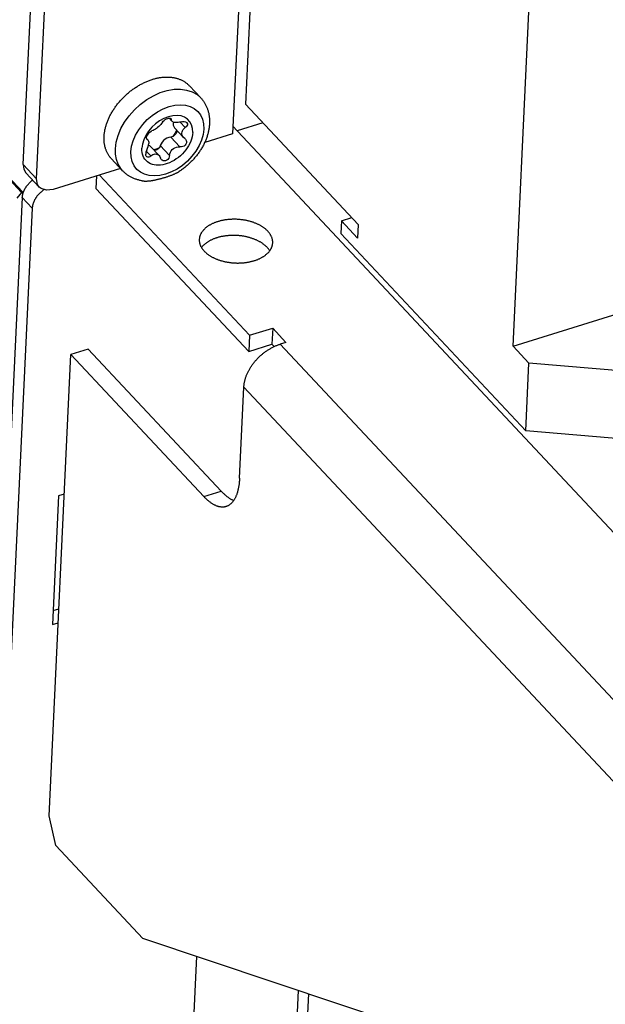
# Model space of a CAD drawing. Extents: x 0 to 594, y 0 to 420.
# Tile 82 of 157: x 491.51 to 500.27, y 100.99 to 115.74. Entities that reach past the tile are written whole.
import ezdxf

# ---------------------------------------------------------------- set-up
doc = ezdxf.new("R2010")
doc.units = 0
doc.header["$LTSCALE"] = 32.67
doc.layers.get('0').update_dxf_attribs({"linetype": 'CONTINUOUS'})

msp = doc.modelspace()

# ---------------------------------------------------------------- linework, layer by layer
at = {"color": 7, "linetype": 'CONTINUOUS'}
for p, q in [((433.077, 175.611), (491.535, 113.151)), ((433.094, 175.616), (491.552, 113.156)), ((491.558, 113.57), (492.493, 133.253)), ((491.757, 113.357), (492.692, 133.041)), ((495.158, 123.833), (494.693, 114.032)), ((495.258, 122.328), (494.885, 114.476)), ((498.891, 110.849), (499.234, 118.079)), ((498.891, 110.849), (514.494, 115.694)), ((494.216, 114.57), (494.047, 114.75)), ((494.885, 114.476), (496.575, 112.67)), ((493.742, 114.265), (493.785, 114.219)), ((493.756, 114.264), (493.775, 114.244)), ((493.907, 114.206), (493.984, 114.124)), ((495.147, 114.196), (494.763, 114.076)), ((493.823, 114.122), (493.958, 113.978)), ((494.693, 114.032), (494.275, 113.902)), ((494.698, 114.145), (500.556, 107.887)), ((493.404, 113.963), (493.425, 113.94)), ((493.406, 113.956), (493.415, 113.947)), ((493.415, 113.947), (493.409, 113.951)), ((493.766, 113.983), (493.904, 113.834)), ((493.976, 113.962), (493.987, 113.953)), ((493.401, 113.772), (493.469, 113.699)), ((493.461, 113.846), (493.593, 113.705)), ((493.611, 113.855), (493.749, 113.706)), ((491.558, 113.57), (491.757, 113.357)), ((491.599, 113.446), (491.798, 113.233)), ((493.015, 113.511), (492.005, 113.197)), ((492.656, 113.399), (492.648, 113.214)), ((492.699, 113.412), (494.946, 111.012)), ((491.535, 113.151), (491.463, 113.065)), ((491.535, 113.151), (491.552, 113.156)), ((491.551, 113.119), (491.552, 113.156)), ((494.934, 110.771), (492.648, 113.214)), ((491.545, 113.077), (490.075, 82.146)), ((491.694, 112.918), (491.545, 113.077)), ((491.694, 112.918), (490.263, 82.79)), ((496.323, 112.727), (496.314, 112.539)), ((496.323, 112.727), (496.477, 112.775)), ((496.565, 112.468), (496.323, 112.727)), ((496.575, 112.67), (496.565, 112.468)), ((496.314, 112.539), (499.081, 109.582)), ((494.946, 111.012), (495.293, 111.119)), ((495.293, 111.119), (495.281, 110.878)), ((495.293, 111.119), (495.492, 110.907)), ((494.946, 111.012), (494.934, 110.771)), ((492.533, 110.804), (492.273, 110.723)), ((492.533, 110.804), (494.522, 108.679)), ((494.934, 110.771), (495.281, 110.878)), ((495.281, 110.878), (495.313, 110.844)), ((495.492, 110.907), (495.405, 110.88)), ((506.291, 99.249), (495.405, 110.88)), ((499.129, 110.594), (498.891, 110.849)), ((491.945, 103.814), (492.273, 110.723)), ((492.273, 110.723), (494.262, 108.598)), ((499.081, 109.582), (499.129, 110.594)), ((502.288, 110.327), (499.129, 110.594)), ((494.797, 108.871), (494.862, 110.236)), ((505.798, 98.552), (494.862, 110.236)), ((502.24, 109.315), (499.081, 109.582)), ((492.087, 108.607), (491.996, 106.679)), ((492.174, 108.634), (492.087, 108.607)), ((494.262, 108.598), (494.522, 108.679)), ((492.005, 106.888), (492.092, 106.915)), ((491.996, 106.679), (492.082, 106.706)), ((492.047, 103.367), (491.945, 103.814)), ((493.35, 101.974), (492.047, 103.367)), ((505.763, 97.829), (493.35, 101.974)), ((494.151, 101.707), (493.953, 97.551)), ((495.538, 98.249), (495.678, 101.197)), ((495.687, 98.089), (495.832, 101.146))]:
    msp.add_line(p, q, dxfattribs=at)
for points in [[(493.047, 113.476), (492.876, 113.659), (492.87, 113.667), (492.863, 113.674), (492.857, 113.682), (492.851, 113.69), (492.845, 113.698), (492.839, 113.707), (492.834, 113.715), (492.828, 113.724), (492.823, 113.732), (492.819, 113.741), (492.814, 113.751), (492.81, 113.76), (492.805, 113.769), (492.801, 113.779), (492.798, 113.789), (492.794, 113.798), (492.791, 113.808), (492.788, 113.818), (492.785, 113.829), (492.782, 113.839), (492.78, 113.85), (492.778, 113.86), (492.776, 113.871), (492.774, 113.882), (492.772, 113.893), (492.771, 113.904), (492.77, 113.915), (492.769, 113.926), (492.769, 113.937), (492.768, 113.949), (492.768, 113.96), (492.768, 113.972), (492.769, 113.984), (492.769, 113.995), (492.77, 114.007), (492.771, 114.019), (492.772, 114.031), (492.774, 114.043), (492.776, 114.055), (492.778, 114.067), (492.78, 114.079), (492.782, 114.091), (492.785, 114.104), (492.788, 114.116), (492.791, 114.128), (492.794, 114.14), (492.798, 114.153), (492.801, 114.165), (492.805, 114.177), (492.81, 114.19), (492.814, 114.202), (492.819, 114.214), (492.824, 114.227), (492.829, 114.239), (492.834, 114.252), (492.839, 114.264), (492.845, 114.276), (492.851, 114.288), (492.857, 114.301), (492.863, 114.313), (492.87, 114.325), (492.876, 114.337), (492.883, 114.349), (492.89, 114.361), (492.898, 114.373), (492.905, 114.385), (492.913, 114.397), (492.921, 114.409), (492.929, 114.421), (492.937, 114.432), (492.945, 114.444), (492.954, 114.456), (492.962, 114.467), (492.971, 114.478), (492.98, 114.49), (492.989, 114.501), (492.999, 114.512), (493.008, 114.523), (493.018, 114.534), (493.028, 114.544), (493.038, 114.555), (493.048, 114.566), (493.058, 114.576), (493.068, 114.586), (493.079, 114.596), (493.09, 114.606), (493.1, 114.616), (493.111, 114.626), (493.122, 114.636), (493.133, 114.645), (493.144, 114.654), (493.156, 114.664), (493.167, 114.673), (493.179, 114.681), (493.19, 114.69), (493.202, 114.699), (493.214, 114.707), (493.226, 114.715), (493.238, 114.723), (493.25, 114.731), (493.262, 114.739), (493.274, 114.746), (493.286, 114.754), (493.298, 114.761), (493.311, 114.768), (493.323, 114.774), (493.335, 114.781), (493.348, 114.787), (493.36, 114.794), (493.373, 114.8), (493.386, 114.805), (493.398, 114.811), (493.411, 114.816), (493.423, 114.821), (493.436, 114.826), (493.449, 114.831), (493.461, 114.836), (493.474, 114.84), (493.487, 114.844), (493.499, 114.848), (493.512, 114.852), (493.525, 114.855), (493.537, 114.859), (493.55, 114.862), (493.562, 114.865), (493.575, 114.867), (493.587, 114.87), (493.6, 114.872), (493.612, 114.874), (493.624, 114.876), (493.637, 114.877), (493.649, 114.878), (493.661, 114.879), (493.673, 114.88), (493.685, 114.881), (493.697, 114.881), (493.709, 114.881), (493.721, 114.881), (493.733, 114.881), (493.744, 114.881), (493.756, 114.88), (493.767, 114.879), (493.779, 114.878), (493.79, 114.876), (493.801, 114.875), (493.812, 114.873), (493.823, 114.871), (493.834, 114.868), (493.844, 114.866), (493.855, 114.863), (493.865, 114.86), (493.875, 114.857), (493.885, 114.854), (493.895, 114.85), (493.905, 114.846), (493.915, 114.842), (493.924, 114.838), (493.934, 114.833), (493.943, 114.829), (493.952, 114.824), (493.961, 114.819), (493.97, 114.813), (493.978, 114.808), (493.987, 114.802), (493.995, 114.796), (494.003, 114.79), (494.011, 114.784), (494.018, 114.777), (494.026, 114.771), (494.033, 114.764), (494.04, 114.757), (494.047, 114.75)], [(492.938, 113.808), (492.95, 113.906), (492.978, 114.007), (493.02, 114.108), (493.076, 114.207), (493.144, 114.302), (493.223, 114.391), (493.311, 114.472), (493.407, 114.543), (493.507, 114.602), (493.61, 114.648), (493.714, 114.68), (493.816, 114.698), (493.913, 114.7), (494.005, 114.687), (494.088, 114.66), (494.161, 114.618), (494.216, 114.57)], [(493.17, 113.763), (493.18, 113.844), (493.204, 113.928), (493.24, 114.011), (493.288, 114.092), (493.347, 114.171), (493.415, 114.243), (493.49, 114.307), (493.571, 114.362), (493.656, 114.407), (493.741, 114.439), (493.826, 114.459), (493.908, 114.466), (493.986, 114.461), (494.057, 114.442), (494.119, 114.41), (494.172, 114.367), (494.213, 114.314), (494.243, 114.251), (494.259, 114.18), (494.262, 114.102)], [(494.216, 114.57), (494.223, 114.562), (494.23, 114.554), (494.236, 114.546), (494.243, 114.538), (494.249, 114.529), (494.256, 114.52), (494.262, 114.512), (494.268, 114.503), (494.273, 114.494), (494.279, 114.485), (494.284, 114.475), (494.289, 114.466), (494.294, 114.456), (494.299, 114.446), (494.303, 114.436), (494.308, 114.426), (494.312, 114.416), (494.316, 114.405), (494.319, 114.395), (494.323, 114.384), (494.326, 114.373), (494.329, 114.362), (494.332, 114.351), (494.335, 114.34), (494.337, 114.329), (494.339, 114.317), (494.341, 114.306), (494.343, 114.294), (494.344, 114.282), (494.346, 114.27), (494.347, 114.258), (494.347, 114.246), (494.348, 114.234), (494.348, 114.222), (494.348, 114.21), (494.348, 114.197), (494.347, 114.185)], [(494.097, 114.051), (494.095, 114.111), (494.08, 114.165), (494.055, 114.212), (494.019, 114.251), (493.974, 114.28), (493.921, 114.298), (493.862, 114.305), (493.798, 114.301), (493.732, 114.286), (493.666, 114.26), (493.601, 114.224), (493.54, 114.18), (493.484, 114.128), (493.435, 114.069), (493.394, 114.008), (493.364, 113.943), (493.343, 113.878), (493.335, 113.814)], [(493.642, 114.203), (493.631, 114.186), (493.618, 114.17), (493.603, 114.154), (493.588, 114.139), (493.571, 114.125), (493.554, 114.111), (493.537, 114.099), (493.519, 114.089), (493.503, 114.081), (493.486, 114.075)], [(493.642, 114.203), (493.653, 114.218), (493.668, 114.232), (493.685, 114.244), (493.703, 114.254), (493.722, 114.261), (493.739, 114.265), (493.754, 114.265), (493.765, 114.261), (493.77, 114.258)], [(493.77, 114.258), (493.772, 114.254), (493.775, 114.244)], [(493.785, 114.219), (493.783, 114.222), (493.777, 114.232), (493.775, 114.244)], [(493.922, 114.21), (493.899, 114.204), (493.876, 114.2), (493.855, 114.198), (493.836, 114.199), (493.819, 114.201), (493.804, 114.206), (493.792, 114.213), (493.785, 114.219)], [(493.808, 114.205), (493.807, 114.203), (493.804, 114.179)], [(493.804, 114.179), (493.805, 114.158), (493.812, 114.138), (493.823, 114.122)], [(494.347, 114.185), (494.347, 114.172), (494.346, 114.159), (494.344, 114.146), (494.343, 114.133), (494.341, 114.12), (494.339, 114.107), (494.337, 114.094), (494.334, 114.081), (494.332, 114.068), (494.329, 114.055), (494.325, 114.042), (494.322, 114.029), (494.318, 114.016), (494.314, 114.003), (494.31, 113.989), (494.306, 113.976), (494.301, 113.963), (494.296, 113.95), (494.291, 113.937), (494.285, 113.924), (494.28, 113.912), (494.274, 113.899), (494.268, 113.886), (494.262, 113.873), (494.255, 113.86), (494.248, 113.848), (494.242, 113.835), (494.234, 113.823), (494.227, 113.81), (494.22, 113.798), (494.212, 113.786), (494.204, 113.774), (494.196, 113.762), (494.188, 113.75), (494.179, 113.738), (494.171, 113.726), (494.162, 113.714), (494.153, 113.703), (494.144, 113.691), (494.135, 113.68), (494.125, 113.669), (494.115, 113.658), (494.106, 113.647), (494.096, 113.636), (494.086, 113.625), (494.075, 113.615), (494.065, 113.604), (494.054, 113.594), (494.044, 113.584), (494.033, 113.574), (494.022, 113.564), (494.011, 113.554), (494, 113.545), (493.988, 113.536), (493.977, 113.526), (493.965, 113.517), (493.954, 113.508), (493.942, 113.5), (493.93, 113.491), (493.918, 113.483), (493.906, 113.474), (493.895, 113.467)], [(493.922, 114.21), (493.945, 114.215), (493.967, 114.215), (493.986, 114.211), (494, 114.204), (494.007, 114.198)], [(494.016, 114.167), (494.01, 114.152), (493.999, 114.137), (493.984, 114.124)], [(494.007, 114.198), (494.01, 114.194), (494.016, 114.181), (494.016, 114.167)], [(494.262, 114.102), (494.252, 114.021), (494.228, 113.938), (494.192, 113.854), (494.144, 113.773), (494.085, 113.695), (494.017, 113.623), (493.942, 113.558), (493.861, 113.503), (493.776, 113.459), (493.691, 113.426), (493.606, 113.406), (493.524, 113.399), (493.446, 113.405), (493.375, 113.424), (493.313, 113.455), (493.26, 113.498), (493.219, 113.551), (493.189, 113.615), (493.173, 113.686), (493.17, 113.763)], [(494.097, 114.051), (494.094, 114.019), (494.088, 113.986), (494.079, 113.953), (494.067, 113.919), (494.052, 113.886), (494.035, 113.853), (494.015, 113.821), (493.992, 113.789), (493.967, 113.759), (493.941, 113.73), (493.912, 113.703), (493.882, 113.678), (493.85, 113.654), (493.818, 113.633), (493.784, 113.614), (493.75, 113.598), (493.716, 113.585), (493.682, 113.574), (493.648, 113.567), (493.615, 113.562), (493.582, 113.56), (493.551, 113.561), (493.52, 113.565), (493.492, 113.572), (493.465, 113.583), (493.44, 113.595), (493.418, 113.611), (493.397, 113.629), (493.38, 113.65), (493.365, 113.673), (493.353, 113.698), (493.344, 113.725), (493.338, 113.753), (493.335, 113.783), (493.335, 113.814)], [(493.404, 113.978), (493.409, 113.994), (493.417, 114.01), (493.428, 114.027), (493.441, 114.043), (493.456, 114.057), (493.472, 114.068), (493.486, 114.075)], [(493.846, 114.036), (493.834, 114.019), (493.819, 114.005), (493.802, 113.993), (493.784, 113.986), (493.766, 113.983)], [(493.855, 114.086), (493.83, 114.037), (493.799, 113.992)], [(493.857, 114.071), (493.855, 114.059), (493.851, 114.048), (493.846, 114.036)], [(493.854, 114.088), (493.855, 114.087), (493.857, 114.071)], [(493.933, 114.042), (493.936, 114.06), (493.942, 114.077), (493.952, 114.093), (493.966, 114.109), (493.984, 114.124)], [(493.958, 113.978), (493.947, 113.991), (493.939, 114.006), (493.934, 114.022), (493.933, 114.042)], [(493.409, 113.951), (493.407, 113.954), (493.404, 113.964), (493.404, 113.978)], [(493.407, 113.785), (493.421, 113.814), (493.43, 113.841), (493.436, 113.864), (493.439, 113.888)], [(493.415, 113.947), (493.424, 113.941), (493.425, 113.94)], [(493.425, 113.94), (493.431, 113.931), (493.436, 113.92), (493.438, 113.906), (493.439, 113.888)], [(493.766, 113.983), (493.739, 113.978), (493.711, 113.968), (493.684, 113.952), (493.659, 113.932), (493.638, 113.908), (493.622, 113.882), (493.611, 113.855)], [(494.004, 113.914), (494.002, 113.895), (493.995, 113.877), (493.983, 113.861), (493.967, 113.848), (493.947, 113.839), (493.926, 113.834), (493.904, 113.834)], [(493.976, 113.962), (493.96, 113.976), (493.958, 113.978)], [(493.987, 113.953), (493.99, 113.949), (494, 113.932), (494.004, 113.914)], [(493.047, 113.476), (493.019, 113.511), (492.981, 113.575), (492.954, 113.646), (492.94, 113.724), (492.938, 113.808)], [(493.407, 113.785), (493.4, 113.771), (493.396, 113.755), (493.393, 113.739), (493.392, 113.724)], [(493.405, 113.689), (493.401, 113.694), (493.395, 113.707), (493.392, 113.724)], [(493.461, 113.846), (493.455, 113.851), (493.435, 113.862)], [(493.469, 113.699), (493.484, 113.712), (493.5, 113.721), (493.517, 113.728), (493.535, 113.73), (493.553, 113.728), (493.571, 113.721), (493.588, 113.709), (493.592, 113.705)], [(493.593, 113.821), (493.564, 113.807), (493.512, 113.791)], [(493.542, 113.785), (493.524, 113.782), (493.52, 113.782)], [(493.611, 113.855), (493.603, 113.837), (493.592, 113.82), (493.577, 113.805), (493.56, 113.793), (493.542, 113.785)], [(493.749, 113.706), (493.754, 113.732), (493.762, 113.755), (493.774, 113.777), (493.789, 113.795), (493.808, 113.811), (493.829, 113.823), (493.853, 113.832), (493.878, 113.836), (493.904, 113.834)], [(493.469, 113.699), (493.453, 113.687), (493.437, 113.68), (493.423, 113.68), (493.411, 113.684), (493.405, 113.689)], [(493.592, 113.705), (493.604, 113.69), (493.616, 113.665)], [(493.63, 113.642), (493.625, 113.648), (493.616, 113.665)], [(493.749, 113.706), (493.745, 113.684), (493.736, 113.664), (493.723, 113.647), (493.707, 113.634), (493.69, 113.626), (493.671, 113.624), (493.654, 113.626), (493.638, 113.635), (493.63, 113.642)], [(491.558, 113.57), (491.567, 113.499), (491.599, 113.446)], [(493.341, 113.326), (493.328, 113.328), (493.316, 113.331), (493.305, 113.333), (493.293, 113.336), (493.282, 113.339), (493.271, 113.342), (493.26, 113.345), (493.249, 113.349), (493.238, 113.352), (493.227, 113.356), (493.217, 113.36), (493.206, 113.365), (493.196, 113.369), (493.186, 113.374), (493.176, 113.379), (493.166, 113.384), (493.157, 113.39), (493.147, 113.395), (493.138, 113.401), (493.129, 113.407), (493.12, 113.413), (493.111, 113.419), (493.103, 113.426), (493.094, 113.433), (493.086, 113.439), (493.078, 113.447), (493.07, 113.454), (493.062, 113.461), (493.055, 113.469), (493.047, 113.476)], [(493.341, 113.326), (493.342, 113.326), (493.346, 113.326), (493.351, 113.325), (493.355, 113.324), (493.36, 113.324), (493.365, 113.324), (493.371, 113.323), (493.376, 113.323), (493.382, 113.323), (493.388, 113.323), (493.394, 113.323), (493.401, 113.323), (493.407, 113.323), (493.414, 113.323), (493.422, 113.324), (493.429, 113.324), (493.437, 113.325), (493.445, 113.325), (493.453, 113.326), (493.461, 113.327), (493.47, 113.328), (493.479, 113.33), (493.488, 113.331), (493.497, 113.332), (493.506, 113.334), (493.515, 113.336), (493.525, 113.338), (493.535, 113.34), (493.545, 113.342), (493.555, 113.344), (493.565, 113.346), (493.575, 113.349), (493.586, 113.351), (493.596, 113.354), (493.607, 113.357), (493.618, 113.36), (493.628, 113.363), (493.639, 113.366), (493.65, 113.369), (493.66, 113.372), (493.671, 113.375), (493.682, 113.378), (493.692, 113.382), (493.703, 113.385), (493.713, 113.388), (493.724, 113.392), (493.734, 113.395), (493.744, 113.399), (493.754, 113.402), (493.764, 113.406), (493.774, 113.41), (493.783, 113.413), (493.792, 113.417), (493.801, 113.42), (493.81, 113.424), (493.819, 113.428), (493.827, 113.431), (493.835, 113.435), (493.843, 113.439), (493.85, 113.442), (493.857, 113.446), (493.864, 113.449), (493.871, 113.453), (493.877, 113.456), (493.883, 113.46), (493.889, 113.463), (493.894, 113.467), (493.895, 113.467)], [(491.545, 113.077), (491.545, 113.083), (491.546, 113.089), (491.547, 113.095), (491.547, 113.101), (491.548, 113.107), (491.549, 113.113), (491.551, 113.119), (491.552, 113.125), (491.554, 113.131), (491.555, 113.137), (491.557, 113.143), (491.559, 113.149), (491.561, 113.155), (491.564, 113.162), (491.566, 113.168), (491.568, 113.174), (491.571, 113.18), (491.574, 113.186), (491.577, 113.192), (491.58, 113.198), (491.583, 113.204), (491.587, 113.21), (491.59, 113.216), (491.594, 113.222), (491.597, 113.228), (491.601, 113.234), (491.605, 113.24), (491.609, 113.246), (491.614, 113.251), (491.618, 113.257), (491.622, 113.263), (491.627, 113.268), (491.631, 113.274), (491.636, 113.279), (491.641, 113.284), (491.646, 113.29), (491.651, 113.295), (491.656, 113.3), (491.661, 113.305), (491.667, 113.31), (491.672, 113.315), (491.677, 113.32), (491.683, 113.324), (491.688, 113.329), (491.694, 113.333), (491.7, 113.338)], [(491.798, 113.233), (491.773, 113.271), (491.757, 113.357)], [(491.873, 113.195), (491.871, 113.194), (491.865, 113.19), (491.859, 113.186), (491.853, 113.182), (491.848, 113.177), (491.842, 113.173), (491.836, 113.168), (491.83, 113.164), (491.825, 113.159), (491.819, 113.154), (491.814, 113.149), (491.808, 113.144), (491.803, 113.139), (491.798, 113.134), (491.793, 113.128), (491.788, 113.123), (491.783, 113.117), (491.778, 113.112), (491.774, 113.106), (491.769, 113.101), (491.765, 113.095), (491.76, 113.089), (491.756, 113.083), (491.752, 113.077), (491.748, 113.071), (491.744, 113.065), (491.741, 113.059), (491.737, 113.053), (491.734, 113.047), (491.73, 113.041), (491.727, 113.035), (491.724, 113.029), (491.721, 113.022), (491.718, 113.016), (491.716, 113.01), (491.713, 113.004), (491.711, 112.997), (491.709, 112.991), (491.707, 112.985), (491.705, 112.979), (491.703, 112.973), (491.701, 112.966), (491.7, 112.96), (491.699, 112.954), (491.698, 112.948), (491.697, 112.942), (491.696, 112.936), (491.695, 112.93), (491.695, 112.924), (491.694, 112.918)], [(492.005, 113.197), (491.906, 113.185), (491.825, 113.211), (491.798, 113.233)], [(495.221, 112.571), (495.215, 112.577), (495.209, 112.583), (495.203, 112.588), (495.197, 112.594), (495.191, 112.6), (495.184, 112.605), (495.177, 112.611), (495.17, 112.616), (495.163, 112.621), (495.156, 112.627), (495.148, 112.632), (495.141, 112.637), (495.133, 112.642), (495.125, 112.647), (495.117, 112.652), (495.109, 112.656), (495.1, 112.661), (495.092, 112.665), (495.083, 112.67), (495.074, 112.674), (495.065, 112.678), (495.056, 112.682), (495.047, 112.686), (495.038, 112.69), (495.028, 112.694), (495.018, 112.698), (495.009, 112.701), (494.999, 112.705), (494.989, 112.708), (494.979, 112.711), (494.969, 112.714), (494.959, 112.717), (494.948, 112.72), (494.938, 112.723), (494.928, 112.725), (494.917, 112.728), (494.906, 112.73), (494.896, 112.732), (494.885, 112.735), (494.874, 112.737), (494.863, 112.738), (494.852, 112.74), (494.842, 112.742), (494.831, 112.743), (494.82, 112.744), (494.808, 112.746), (494.797, 112.747), (494.786, 112.748), (494.775, 112.748), (494.764, 112.749), (494.753, 112.75), (494.742, 112.75), (494.731, 112.75), (494.72, 112.75), (494.708, 112.75), (494.697, 112.75), (494.686, 112.75), (494.675, 112.749), (494.664, 112.749), (494.653, 112.748), (494.642, 112.747), (494.631, 112.746), (494.62, 112.745), (494.609, 112.744), (494.599, 112.743), (494.588, 112.741), (494.577, 112.74), (494.567, 112.738), (494.556, 112.736), (494.546, 112.734), (494.535, 112.732), (494.525, 112.73), (494.515, 112.727), (494.505, 112.725), (494.495, 112.722), (494.485, 112.719), (494.475, 112.716), (494.466, 112.713), (494.456, 112.71), (494.447, 112.707), (494.437, 112.704), (494.428, 112.7), (494.419, 112.697), (494.41, 112.693), (494.401, 112.689), (494.393, 112.685), (494.384, 112.681), (494.376, 112.677), (494.368, 112.673), (494.36, 112.669), (494.352, 112.664), (494.344, 112.66), (494.337, 112.655), (494.329, 112.65), (494.322, 112.645), (494.315, 112.64), (494.308, 112.635), (494.301, 112.63), (494.295, 112.625), (494.288, 112.62), (494.282, 112.615), (494.276, 112.609), (494.271, 112.604), (494.265, 112.598), (494.26, 112.592), (494.254, 112.587), (494.25, 112.581), (494.245, 112.575), (494.24, 112.569), (494.236, 112.563), (494.232, 112.557), (494.228, 112.551), (494.224, 112.545), (494.221, 112.539), (494.217, 112.533), (494.214, 112.526), (494.211, 112.52), (494.209, 112.514), (494.206, 112.507), (494.204, 112.501), (494.202, 112.494), (494.2, 112.488), (494.199, 112.481), (494.197, 112.475), (494.196, 112.468), (494.196, 112.462), (494.195, 112.455), (494.194, 112.449)], [(495.293, 112.397), (495.293, 112.404), (495.293, 112.411), (495.293, 112.417), (495.293, 112.424), (495.292, 112.43), (495.291, 112.437), (495.29, 112.444), (495.288, 112.45), (495.287, 112.457), (495.285, 112.464), (495.283, 112.47), (495.281, 112.477), (495.278, 112.483), (495.275, 112.49), (495.272, 112.496), (495.269, 112.503), (495.266, 112.509), (495.262, 112.515), (495.259, 112.522), (495.255, 112.528), (495.25, 112.534), (495.246, 112.541), (495.241, 112.547), (495.236, 112.553), (495.231, 112.559), (495.226, 112.565), (495.221, 112.571)], [(494.194, 112.449), (494.194, 112.442), (494.194, 112.435), (494.195, 112.429), (494.195, 112.422), (494.196, 112.415), (494.197, 112.409), (494.198, 112.402), (494.199, 112.395), (494.201, 112.389), (494.203, 112.382), (494.205, 112.376), (494.207, 112.369), (494.21, 112.362), (494.212, 112.356), (494.215, 112.349), (494.218, 112.343), (494.222, 112.337), (494.225, 112.33), (494.229, 112.324), (494.233, 112.318), (494.237, 112.311), (494.242, 112.305), (494.247, 112.299), (494.251, 112.293), (494.256, 112.287), (494.262, 112.281), (494.267, 112.275)], [(495.209, 112.33), (495.204, 112.336), (495.198, 112.342), (495.192, 112.347), (495.185, 112.353), (495.179, 112.359), (495.173, 112.364), (495.166, 112.37), (495.159, 112.375), (495.152, 112.38), (495.144, 112.386), (495.137, 112.391), (495.129, 112.396), (495.122, 112.401), (495.114, 112.406), (495.105, 112.411), (495.097, 112.415), (495.089, 112.42), (495.08, 112.424), (495.072, 112.429), (495.063, 112.433), (495.054, 112.437), (495.045, 112.441), (495.035, 112.445), (495.026, 112.449), (495.017, 112.453), (495.007, 112.457), (494.997, 112.46), (494.987, 112.464), (494.978, 112.467), (494.968, 112.47), (494.957, 112.473), (494.947, 112.476), (494.937, 112.479), (494.927, 112.482), (494.916, 112.484), (494.906, 112.487), (494.895, 112.489), (494.884, 112.491), (494.874, 112.494), (494.863, 112.496), (494.852, 112.497), (494.841, 112.499), (494.83, 112.501), (494.819, 112.502), (494.808, 112.503), (494.797, 112.505), (494.786, 112.506), (494.775, 112.507), (494.764, 112.507), (494.753, 112.508), (494.741, 112.509), (494.73, 112.509), (494.719, 112.509), (494.708, 112.509), (494.697, 112.509), (494.686, 112.509), (494.675, 112.509), (494.664, 112.508), (494.653, 112.508), (494.642, 112.507), (494.631, 112.506), (494.62, 112.505), (494.609, 112.504), (494.598, 112.503), (494.587, 112.502), (494.577, 112.5), (494.566, 112.499), (494.555, 112.497), (494.545, 112.495), (494.534, 112.493), (494.524, 112.491), (494.514, 112.489), (494.504, 112.486), (494.494, 112.484), (494.484, 112.481), (494.474, 112.478), (494.464, 112.475), (494.454, 112.472), (494.445, 112.469), (494.435, 112.466), (494.426, 112.463), (494.417, 112.459), (494.408, 112.456), (494.399, 112.452), (494.39, 112.448), (494.381, 112.444), (494.373, 112.44), (494.364, 112.436), (494.356, 112.432), (494.348, 112.427), (494.34, 112.423), (494.333, 112.419), (494.325, 112.414), (494.318, 112.409), (494.31, 112.404), (494.303, 112.399), (494.297, 112.394), (494.29, 112.389), (494.283, 112.384), (494.277, 112.379), (494.271, 112.374), (494.265, 112.368), (494.259, 112.363), (494.254, 112.357), (494.248, 112.351), (494.243, 112.346), (494.238, 112.34), (494.233, 112.334), (494.229, 112.328), (494.228, 112.327)], [(494.267, 112.275), (494.273, 112.269), (494.279, 112.263), (494.285, 112.257), (494.291, 112.252), (494.297, 112.246), (494.304, 112.24), (494.311, 112.235), (494.317, 112.23), (494.325, 112.224), (494.332, 112.219), (494.339, 112.214), (494.347, 112.209), (494.355, 112.204), (494.363, 112.199), (494.371, 112.194), (494.379, 112.189), (494.387, 112.185), (494.396, 112.18), (494.405, 112.176), (494.414, 112.172), (494.423, 112.167), (494.432, 112.163), (494.441, 112.159), (494.45, 112.155), (494.46, 112.152), (494.469, 112.148), (494.479, 112.144), (494.489, 112.141), (494.499, 112.138), (494.509, 112.134), (494.519, 112.131), (494.529, 112.128), (494.539, 112.126), (494.55, 112.123), (494.56, 112.12), (494.571, 112.118), (494.581, 112.115), (494.592, 112.113), (494.603, 112.111), (494.614, 112.109), (494.624, 112.107), (494.635, 112.106), (494.646, 112.104), (494.657, 112.103), (494.668, 112.101), (494.679, 112.1), (494.69, 112.099), (494.701, 112.098), (494.713, 112.097), (494.724, 112.097), (494.735, 112.096), (494.746, 112.096), (494.757, 112.095), (494.768, 112.095), (494.779, 112.095), (494.79, 112.096), (494.802, 112.096), (494.813, 112.096), (494.824, 112.097), (494.835, 112.097), (494.846, 112.098), (494.857, 112.099), (494.867, 112.1), (494.878, 112.102), (494.889, 112.103), (494.9, 112.104), (494.91, 112.106), (494.921, 112.108), (494.931, 112.11), (494.942, 112.112), (494.952, 112.114), (494.963, 112.116), (494.973, 112.118), (494.983, 112.121), (494.993, 112.124), (495.003, 112.126), (495.012, 112.129), (495.022, 112.132), (495.032, 112.135), (495.041, 112.139), (495.05, 112.142), (495.06, 112.145), (495.069, 112.149), (495.078, 112.153), (495.086, 112.156), (495.095, 112.16), (495.103, 112.164), (495.112, 112.169), (495.12, 112.173), (495.128, 112.177), (495.136, 112.182), (495.144, 112.186), (495.151, 112.191), (495.159, 112.195), (495.166, 112.2), (495.173, 112.205), (495.18, 112.21), (495.186, 112.215), (495.193, 112.221), (495.199, 112.226), (495.205, 112.231), (495.211, 112.237), (495.217, 112.242), (495.223, 112.248), (495.228, 112.253), (495.233, 112.259), (495.238, 112.265), (495.243, 112.271), (495.248, 112.276), (495.252, 112.282), (495.256, 112.288), (495.26, 112.295), (495.264, 112.301), (495.267, 112.307), (495.271, 112.313), (495.274, 112.319), (495.276, 112.326), (495.279, 112.332), (495.282, 112.338), (495.284, 112.345), (495.286, 112.351), (495.287, 112.358), (495.289, 112.364), (495.29, 112.371), (495.291, 112.377), (495.292, 112.384), (495.293, 112.391), (495.293, 112.397)], [(495.249, 112.278), (495.247, 112.281), (495.243, 112.287), (495.239, 112.293), (495.234, 112.3), (495.23, 112.306), (495.225, 112.312), (495.22, 112.318), (495.215, 112.324), (495.209, 112.33)], [(494.862, 110.236), (494.862, 110.246), (494.863, 110.255), (494.864, 110.265), (494.865, 110.275), (494.867, 110.284), (494.868, 110.294), (494.87, 110.304), (494.872, 110.314), (494.874, 110.324), (494.876, 110.333), (494.879, 110.343), (494.882, 110.353), (494.884, 110.363), (494.888, 110.373), (494.891, 110.383), (494.894, 110.393), (494.898, 110.403), (494.902, 110.413), (494.906, 110.423), (494.91, 110.433), (494.915, 110.443), (494.919, 110.453), (494.924, 110.463), (494.929, 110.473), (494.934, 110.483), (494.939, 110.492), (494.945, 110.502), (494.95, 110.512), (494.956, 110.522), (494.962, 110.531), (494.968, 110.541), (494.975, 110.551), (494.981, 110.56), (494.988, 110.569), (494.994, 110.579), (495.001, 110.588), (495.008, 110.597), (495.016, 110.606), (495.023, 110.616), (495.03, 110.624), (495.038, 110.633), (495.046, 110.642), (495.054, 110.651), (495.062, 110.659), (495.07, 110.668), (495.078, 110.676), (495.086, 110.685), (495.095, 110.693), (495.103, 110.701), (495.112, 110.709), (495.121, 110.717), (495.13, 110.724), (495.139, 110.732), (495.148, 110.739), (495.157, 110.747), (495.166, 110.754), (495.176, 110.761), (495.185, 110.768), (495.194, 110.775), (495.204, 110.781), (495.214, 110.788), (495.223, 110.794), (495.233, 110.8), (495.243, 110.806), (495.253, 110.812), (495.263, 110.818), (495.273, 110.823), (495.283, 110.829), (495.293, 110.834), (495.303, 110.839), (495.313, 110.844), (495.323, 110.849), (495.333, 110.853), (495.344, 110.858), (495.354, 110.862), (495.364, 110.866), (495.374, 110.87), (495.384, 110.873), (495.395, 110.877), (495.405, 110.88)], [(494.797, 108.871), (494.796, 108.857), (494.795, 108.843), (494.794, 108.83), (494.793, 108.816), (494.792, 108.803), (494.79, 108.79), (494.789, 108.778), (494.787, 108.765), (494.785, 108.753), (494.783, 108.74), (494.781, 108.728), (494.778, 108.717), (494.776, 108.705), (494.773, 108.694), (494.771, 108.683), (494.768, 108.672), (494.765, 108.661), (494.761, 108.65), (494.758, 108.64), (494.755, 108.63), (494.751, 108.62), (494.747, 108.611), (494.743, 108.601), (494.739, 108.592), (494.735, 108.583), (494.731, 108.575), (494.727, 108.566), (494.722, 108.558), (494.718, 108.55), (494.713, 108.542), (494.708, 108.535), (494.703, 108.528), (494.698, 108.521), (494.693, 108.515), (494.687, 108.508), (494.682, 108.502), (494.676, 108.496), (494.67, 108.491), (494.665, 108.486), (494.659, 108.481), (494.653, 108.476), (494.647, 108.471), (494.64, 108.467), (494.634, 108.463), (494.628, 108.46), (494.621, 108.456), (494.614, 108.453), (494.608, 108.451), (494.601, 108.448), (494.596, 108.447)], [(494.596, 108.447), (494.594, 108.446), (494.587, 108.444), (494.58, 108.442), (494.573, 108.441), (494.565, 108.44), (494.558, 108.439), (494.551, 108.439), (494.543, 108.439), (494.536, 108.439), (494.528, 108.439), (494.52, 108.44), (494.513, 108.441), (494.505, 108.442), (494.497, 108.443), (494.489, 108.445), (494.481, 108.447), (494.473, 108.45), (494.465, 108.452), (494.457, 108.455), (494.449, 108.459), (494.44, 108.462), (494.432, 108.466), (494.424, 108.47), (494.415, 108.474), (494.407, 108.479), (494.399, 108.484), (494.39, 108.489), (494.382, 108.495), (494.373, 108.5), (494.365, 108.506), (494.356, 108.512), (494.348, 108.519), (494.339, 108.526), (494.33, 108.533), (494.322, 108.54), (494.313, 108.548), (494.305, 108.555), (494.296, 108.564), (494.287, 108.572), (494.279, 108.58), (494.27, 108.589), (494.262, 108.598)], [(494.522, 108.679), (494.53, 108.67), (494.539, 108.661), (494.547, 108.653), (494.556, 108.644), (494.565, 108.636), (494.573, 108.628), (494.582, 108.621), (494.59, 108.614), (494.599, 108.607), (494.608, 108.6), (494.616, 108.593), (494.625, 108.587), (494.633, 108.581), (494.642, 108.575), (494.65, 108.57), (494.659, 108.565), (494.667, 108.56), (494.675, 108.555), (494.684, 108.551), (494.692, 108.547), (494.7, 108.543), (494.709, 108.539), (494.71, 108.539)]]:
    msp.add_lwpolyline(points, dxfattribs=at)

doc.saveas('drawing.dxf')
